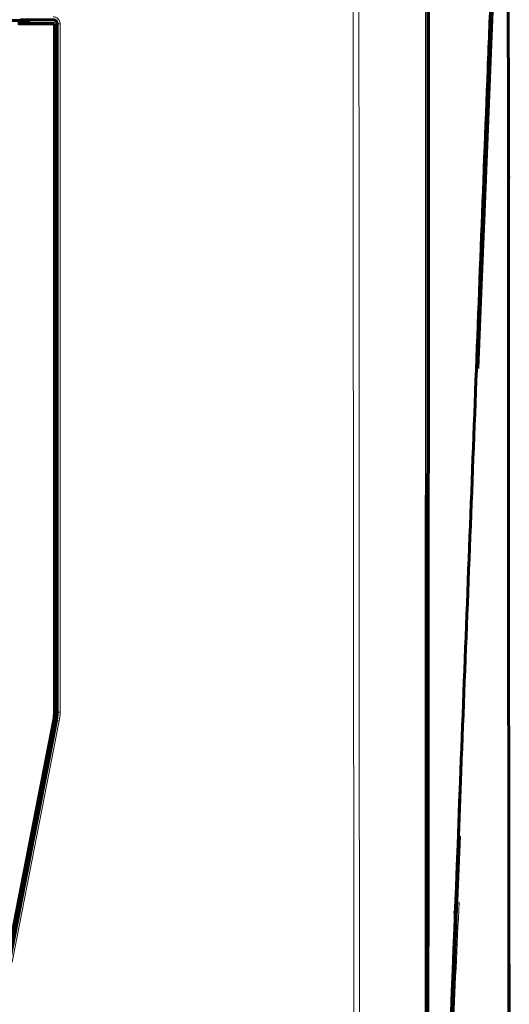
# Model space of a CAD drawing. Header units: millimetres. Extents: x 0 to 841, y 0 to 594.
# Tile 14 of 29: x 261 to 298, y 272 to 345. Entities that reach past the tile are written whole.
import ezdxf

# ---------------------------------------------------------------- set-up
doc = ezdxf.new("R2010")
doc.units = ezdxf.units.MM
doc.linetypes.add('K5LT_BASIC', pattern=[0])
doc.linetypes.add('K5LT_THIN', pattern=[0])
doc.layers.add('Системный слой', color=7, linetype='Continuous')

msp = doc.modelspace()

# ---------------------------------------------------------------- linework, layer by layer
at = {"layer": 'Системный слой', "color": 150, "linetype": 'K5LT_BASIC', "lineweight": 60, "true_color": 0x0080ff}
for p, q in [((295.223, 319.246), (296.52, 351.587)), ((296.345, 347.603), (295.897, 336.262)), ((261.543, 344.876), (251.548, 344.876)), ((261.343, 344.655), (262.343, 344.639)), ((264.036, 344.63), (261.406, 344.63)), ((261.543, 344.925), (263.936, 344.925)), ((262.343, 344.639), (264.045, 344.639)), ((264.045, 344.639), (264.036, 344.63)), ((264.036, 344.63), (264.036, 293.929)), ((264.045, 344.639), (264.045, 293.928)), ((264.235, 344.626), (264.235, 293.929)), ((295.897, 336.262), (295.678, 330.735)), ((297.538, 333.284), (297.505, 333.327)), ((295.678, 330.735), (295.442, 324.773)), ((263.981, 293.357), (260.524, 275.576)), ((260.532, 275.567), (263.99, 293.356)), ((264.176, 293.319), (260.72, 275.538)), ((293.86, 284.777), (293.624, 278.816)), ((293.86, 284.777), (293.86, 284.778)), ((293.624, 278.816), (293.405, 273.288)), ((293.421, 273.43), (293.552, 275.465)), ((297.538, 275.319), (297.538, 234.152)), ((293.394, 273.019), (293.421, 273.43)), ((293.405, 273.288), (291.937, 236.189)), ((293.405, 273.288), (293.405, 273.289))]:
    msp.add_line(p, q, dxfattribs=at)
at = {"layer": 'Системный слой', "color": 7, "linetype": 'K5LT_THIN', "lineweight": 18}
for p, q in [((291.419, 349.001), (291.42, 238.286)), ((261.543, 344.876), (261.543, 344.925)), ((263.936, 344.925), (263.936, 344.939)), ((264.235, 344.626), (264.249, 344.626)), ((264.249, 293.929), (264.249, 344.626)), ((264.449, 344.626), (264.249, 344.626)), ((264.449, 344.626), (264.448, 293.929)), ((297.538, 333.399), (297.505, 333.442)), ((264.036, 293.929), (264.045, 293.928)), ((264.235, 293.929), (264.249, 293.929)), ((260.733, 275.536), (264.189, 293.316)), ((264.386, 293.278), (260.93, 275.498)), ((263.99, 293.356), (263.981, 293.357)), ((264.176, 293.319), (264.189, 293.316)), ((264.386, 293.278), (264.189, 293.316)), ((294.078, 290.307), (293.86, 284.778))]:
    msp.add_line(p, q, dxfattribs=at)
at = {"layer": 'Системный слой', "color": 150, "linetype": 'K5LT_BASIC', "lineweight": 60, "true_color": 0x0080ff}
for radius, start in [(1.049, 46.78483), (1, 49.95858)]:
    msp.add_arc((261.543, 343.876), radius, start, 90, dxfattribs=at)
for centre, major_axis, ratio, start_param, end_param in [((261.036, 293.929), (2.986, -0.288), 0.999986, 6.187237, 6.379134), ((261.045, 293.928), (2.986, -0.288), 0.999986, 6.187149, 6.379222), ((297.338, 275.319), (0.2, 0), 0.705307, 0, 0.609425)]:
    msp.add_ellipse(centre, major_axis=major_axis, ratio=ratio, start_param=start_param, end_param=end_param, dxfattribs=at)
at = {"layer": 'Системный слой', "color": 7, "linetype": 'K5LT_THIN', "lineweight": 18}
for points, knots in [([(286.125, 240.787), (286.109, 255.319), (286.08, 283.212), (286.042, 324.466), (286.021, 351.189), (286.01, 364.55)], [0, 0, 0, 0, 0.35225, 0.676125, 1, 1, 1, 1]), ([(286.454, 364.551), (286.454, 364.217), (286.458, 357.217), (286.461, 350.217), (286.475, 322.217), (286.485, 300.884), (286.499, 266.63), (286.503, 253.708), (286.507, 240.787)], [0, 0, 0, 0, 0.008078, 0.169677, 0.169677, 0.686794, 0.686794, 1, 1, 1, 1]), ([(296.455, 351.861), (296.395, 350.521), (296.327, 348.956), (296.176, 345.318), (296.097, 343.366), (296.016, 341.295)], [0, 0, 0, 0, 0.5, 0.5, 1, 1, 1, 1]), ([(291.301, 238.297), (291.308, 245.156), (291.324, 262.676), (291.336, 280.195), (291.354, 310.239), (291.362, 329.624), (291.368, 349.008)], [0, 0, 0, 0, 0.185877, 0.474735, 0.474735, 1, 1, 1, 1]), ([(263.936, 345.139), (263.993, 345.139), (264.052, 345.129), (264.106, 345.11), (264.16, 345.091), (264.212, 345.062), (264.257, 345.026), (264.302, 344.99), (264.341, 344.945), (264.372, 344.896), (264.401, 344.847), (264.423, 344.794), (264.436, 344.738), (264.436, 344.738), (264.436, 344.738), (264.436, 344.738), (264.444, 344.702), (264.449, 344.664), (264.449, 344.626)], [0, 0, 0, 0, 0.215649, 0.215649, 0.215649, 0.431102, 0.431102, 0.431102, 0.64822, 0.64822, 0.64822, 0.860285, 0.860285, 0.860285, 0.860299, 0.860299, 0.860299, 1, 1, 1, 1]), ([(264.249, 344.626), (264.249, 344.649), (264.246, 344.672), (264.241, 344.694), (264.233, 344.728), (264.22, 344.761), (264.201, 344.791), (264.183, 344.821), (264.159, 344.848), (264.132, 344.87), (264.104, 344.892), (264.073, 344.909), (264.039, 344.921), (264.006, 344.933), (263.971, 344.939), (263.936, 344.939)], [0, 0, 0, 0, 0.138832, 0.138832, 0.138832, 0.352642, 0.352642, 0.352642, 0.568081, 0.568081, 0.568081, 0.784704, 0.784704, 0.784704, 1, 1, 1, 1]), ([(296.016, 341.295), (295.673, 332.544), (294.987, 315.041), (294.302, 297.539), (293.249, 270.669), (292.539, 252.55), (291.83, 234.433)], [0, 0, 0, 0, 0.245667, 0.491333, 0.491333, 1, 1, 1, 1]), ([(264.189, 293.316), (264.209, 293.417), (264.224, 293.519), (264.244, 293.724), (264.249, 293.826), (264.249, 293.929)], [0, 0, 0, 0, 0.500028, 0.500028, 1, 1, 1, 1])]:
    msp.add_open_spline(points, degree=3, knots=knots, dxfattribs=at)
at = {"layer": 'Системный слой', "color": 150, "linetype": 'K5LT_BASIC', "lineweight": 60, "true_color": 0x0080ff}
for points, knots in [([(297.495, 281.96), (297.491, 293.122), (297.487, 304.283), (297.473, 331.696), (297.463, 347.948), (297.45, 364.199)], [0, 0, 0, 0, 0.407153, 0.407153, 1, 1, 1, 1]), ([(295.977, 341.32), (296.062, 343.413), (296.142, 345.387), (296.294, 349.069), (296.36, 350.656), (296.417, 352.018)], [0, 0, 0, 0, 0.5, 0.5, 1, 1, 1, 1]), ([(291.597, 346.95), (291.593, 339.968), (291.589, 332.987), (291.577, 315.366), (291.569, 304.727), (291.554, 283.45), (291.546, 272.811), (291.533, 254.404), (291.527, 246.635), (291.521, 237.223), (291.52, 235.579), (291.52, 233.936)], [0, 0, 0, 0, 0.185329, 0.185329, 0.467735, 0.467735, 0.750141, 0.750141, 0.956368, 0.956368, 1, 1, 1, 1]), ([(264.235, 344.626), (264.235, 344.705), (264.202, 344.782), (264.092, 344.893), (264.014, 344.925), (263.936, 344.925)], [0, 0, 0, 0, 0.50001, 0.50001, 1, 1, 1, 1]), ([(291.829, 234.428), (291.893, 236.081), (291.958, 237.735), (292.663, 255.862), (293.3, 272.334), (294.278, 297.559), (294.617, 306.311), (295.297, 323.815), (295.637, 332.568), (295.977, 341.32)], [0, 0, 0, 0, 0.046402, 0.046402, 0.508702, 0.508702, 0.754351, 0.754351, 1, 1, 1, 1]), ([(264.176, 293.319), (264.195, 293.419), (264.21, 293.521), (264.23, 293.724), (264.235, 293.827), (264.235, 293.929)], [0, 0, 0, 0, 0.500022, 0.500022, 1, 1, 1, 1]), ([(297.509, 234.226), (297.508, 236.211), (297.508, 244.247), (297.506, 257.972), (297.504, 269.711), (297.502, 275.4)], [0, 0, 0, 0, 0.144658, 0.585519, 1, 1, 1, 1])]:
    msp.add_open_spline(points, degree=3, knots=knots, dxfattribs=at)
at = {"layer": 'Системный слой', "color": 7, "linetype": 'K5LT_THIN', "lineweight": 18}
for points in [[(264.448, 293.929), (264.344, 293.929), (264.249, 293.929), (264.249, 293.929)], [(264.448, 293.929), (264.449, 293.711), (264.427, 293.492), (264.386, 293.278)], [(293.841, 279.937), (293.691, 276.683), (293.54, 273.429), (293.388, 270.175)]]:
    msp.add_open_spline(points, degree=3, dxfattribs=at)
at = {"layer": 'Системный слой', "color": 150, "linetype": 'K5LT_BASIC', "lineweight": 60, "true_color": 0x0080ff}
for points in [[(297.502, 275.4), (297.503, 277.17), (297.501, 279.499), (297.495, 281.96)], [(293.507, 279.274), (293.546, 279.121), (293.585, 278.968), (293.624, 278.816)]]:
    msp.add_open_spline(points, degree=3, dxfattribs=at)

doc.saveas('drawing.dxf')
